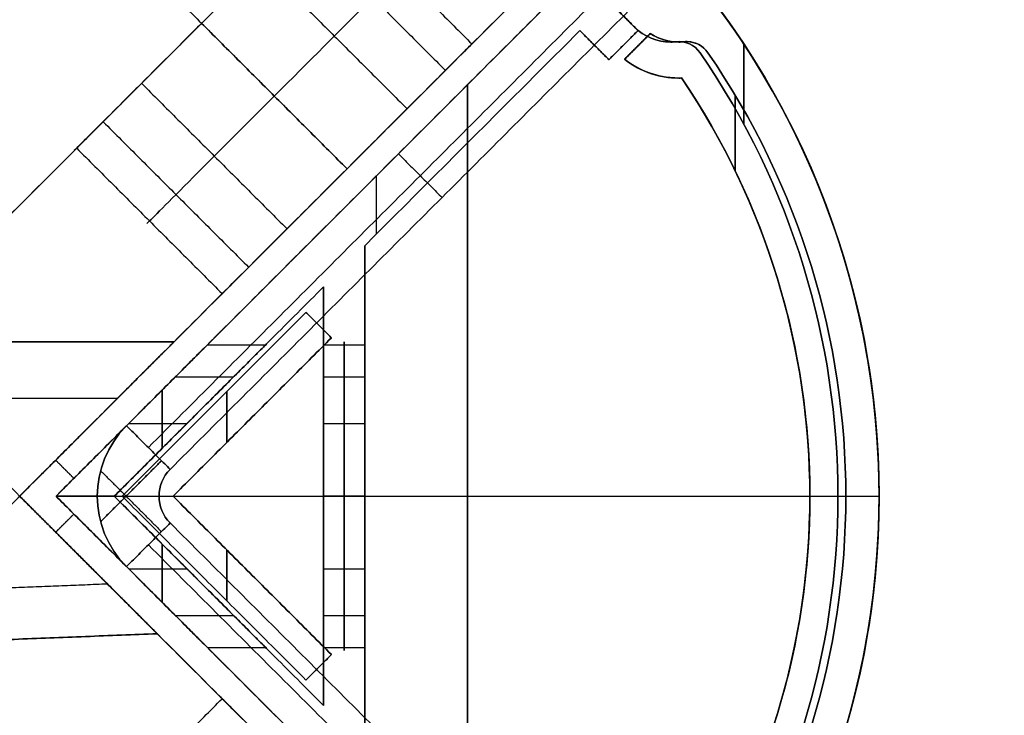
# Model space of a CAD drawing. Header units: millimetres. Extents: x -41 to 130, y -81 to 36.
# Tile 252 of 256: x -1 to 18, y -27 to -14. Entities that reach past the tile are written whole.
import ezdxf

# ---------------------------------------------------------------- set-up
doc = ezdxf.new("R2010")
doc.units = ezdxf.units.MM
doc.layers.add('MADERA', color=7, linetype='Continuous', true_color=0xb06a28)
doc.layers.add('METAL NEGRO', color=7, linetype='Continuous')
doc.layers.add('PANTALLA', color=7, linetype='Continuous')

msp = doc.modelspace()

# ---------------------------------------------------------------- linework, layer by layer
at = {"layer": 'MADERA', "color": 254, "true_color": 0xcbd2ef, "extrusion": (0.707107, -0.707107, 6.12323e-17)}
for centre, start, end in [((-7.971, -75, 11.373), 270, 90), ((-7.971, 75, 11.373), 270, 90), ((-7.971, 75, 11.373), 270, 90), ((-7.971, -75, 11.373), 270, 90), ((-7.971, -75, 11.373), 90, 270), ((-7.971, -75, 11.373), 90, 270), ((-7.971, 75, 11.373), 90, 270), ((-7.971, 75, 11.373), 90, 270)]:
    msp.add_arc(centre, 3.5, start, end, dxfattribs=at)
at = {"layer": 'MADERA', "color": 254, "true_color": 0xcbd2ef, "extrusion": (0.707107, -0.707107, 0)}
for centre, start, end in [((-7.971, 75, 13.373), 270, 90), ((-7.971, -75, 13.373), 270, 90), ((-7.971, -75, 13.373), 90, 270), ((-7.971, 75, 13.373), 90, 270)]:
    msp.add_arc(centre, 3.5, start, end, dxfattribs=at)
at = {"layer": 'MADERA', "color": 254, "true_color": 0xcbd2ef, "extrusion": (-0.707107, 0.707107, 6.12323e-17)}
for centre, start, end in [((7.971, -75, -15.373), 90, 270), ((7.971, 75, -15.373), 90, 270), ((7.971, 75, -15.373), 90, 270), ((7.971, -75, -15.373), 90, 270), ((7.971, -75, -15.373), 270, 90), ((7.971, 75, -15.373), 270, 90), ((7.971, -75, -15.373), 270, 90), ((7.971, 75, -15.373), 270, 90)]:
    msp.add_arc(centre, 3.5, start, end, dxfattribs=at)
at = {"layer": 'MADERA', "color": 254, "true_color": 0xcbd2ef, "extrusion": (0.707107, 0.707107, 6.12323e-17)}
for centre in [(-24.373, -75, -16.971), (-24.373, 75, -16.971)]:
    msp.add_arc(centre, 3.5, 270, 90, dxfattribs=at)
at = {"layer": 'MADERA', "color": 254, "true_color": 0xcbd2ef, "extrusion": (-0.707107, -0.707107, 6.12323e-17)}
for centre in [(24.373, 75, 16.971), (24.373, -75, 16.971)]:
    msp.add_arc(centre, 3.5, 90, 270, dxfattribs=at)
at = {"layer": 'MADERA', "color": 254, "true_color": 0xcbd2ef}
for points in [[(11.598, -35.598, 90), (-28, 4, 90)], [(-28, 4, 90), (11.598, -35.598, 90)], [(8.77, -38.426, 90), (-30.828, 1.172, 90)], [(5.941, -41.255, 90), (-33.657, -1.657, 90)], [(5.941, -41.255, 90), (-33.657, -1.657, 90)], [(-33.657, -44.083, -90), (5.941, -4.485, -90)], [(5.941, -4.485, -90), (-33.657, -44.083, -90)], [(5.941, -4.485, 90), (-6.787, -17.213, 90)], [(5.941, -4.485), (-6.787, -17.213)], [(-6.787, -17.213, 90), (5.941, -4.485, 90)], [(8.77, -7.314, -90), (-30.828, -46.912, -90)], [(-3.958, -20.042, 90), (8.77, -7.314, 90)], [(-28, -49.74, -90), (11.598, -10.142, -90)], [(-28, -49.74, -90), (11.598, -10.142, -90)], [(11.598, -10.142, 90), (-1.13, -22.87, 90)], [(11.598, -10.142), (-1.13, -22.87)], [(11.598, -10.142, 90), (-1.13, -22.87, 90)], [(-0.423, -10.849, 90), (5.234, -16.506, 90)], [(4.88, -11.203, -75), (-0.069, -16.153, -75)], [(4.88, -11.203, 75), (-0.069, -16.153, 75)], [(4.833, -11.25, 74.317), (7.661, -14.079, 74.317)], [(4.833, -11.25, -75.683), (7.661, -14.079, -75.683)], [(4.319, -11.765, 77.22), (7.147, -14.593, 77.22)], [(4.319, -11.765, -72.78), (7.147, -14.593, -72.78)], [(3.572, -12.511, 71.913), (6.401, -15.339, 71.913)], [(3.572, -12.511, -78.087), (6.401, -15.339, -78.087)], [(2.406, -13.678, -78.5), (2.406, -13.678, -71.5)], [(2.406, -13.678, -78.5), (5.234, -16.506, -78.5)], [(5.234, -16.506, -71.5), (2.406, -13.678, -71.5)], [(2.406, -13.678, 71.5), (2.406, -13.678, 78.5)], [(2.406, -13.678, 71.5), (5.234, -16.506, 71.5)], [(5.234, -16.506, 78.5), (2.406, -13.678, 78.5)], [(2.406, -13.678, 78.5), (5.234, -16.506, 78.5)], [(5.234, -16.506, 71.5), (2.406, -13.678, 71.5)], [(2.406, -13.678, -71.5), (5.234, -16.506, -71.5)], [(5.234, -16.506, -78.5), (2.406, -13.678, -78.5)], [(1.239, -14.844, -78.087), (4.067, -17.673, -78.087)], [(1.239, -14.844, 71.913), (4.067, -17.673, 71.913)], [(0.492, -15.591, -72.78), (3.321, -18.419, -72.78)], [(0.492, -15.591, 77.22), (3.321, -18.419, 77.22)], [(-0.022, -16.105, -75.683), (2.807, -18.933, -75.683)], [(-0.022, -16.105, 74.317), (2.807, -18.933, 74.317)], [(1.87, -19.87, -54), (-9.444, -19.87, -54)], [(-9.444, -19.87, -54), (1.87, -19.87, -54)], [(-10.54, -20.967, -51.681), (0.773, -20.967, -51.681)], [(-10.54, -20.967, -56.319), (0.773, -20.967, -56.319)], [(-1.13, -22.87, -90), (11.598, -35.598, -90)], [(-1.13, -22.87), (11.598, -35.598)], [(11.598, -35.598, -90), (-1.13, -22.87, -90)], [(0.579, -24.579, -56.237), (-2.98, -24.72, -56.237)], [(0.579, -24.579, -51.763), (-2.98, -24.72, -51.763)], [(1.543, -25.543, -54), (-4.023, -25.763, -54)], [(-4.023, -25.763, -54), (1.543, -25.543, -54)], [(-3.958, -25.698, -90), (8.77, -38.426, -90)], [(-0.022, -29.635, 74.317), (2.807, -26.807, 74.317)], [(-0.022, -29.635, -75.683), (2.807, -26.807, -75.683)]]:
    msp.add_open_spline(points, degree=1, dxfattribs=at)
for points, weights in [([(-4.13, -25.87, -54), (-4.13, -25.87, -48), (1.87, -19.87, -48), (1.87, -19.87, -54)], [1, 0.333333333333, 0.333333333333, 1]), ([(1.87, -19.87, -54), (1.87, -19.87, -60), (-4.13, -25.87, -60), (-4.13, -25.87, -54)], [1, 0.333333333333, 0.333333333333, 1]), ([(-4.13, -25.87, -54), (-4.13, -25.87, -48), (1.87, -19.87, -48), (1.87, -19.87, -54)], [1, 0.333333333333, 0.333333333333, 1]), ([(1.87, -19.87, -54), (1.87, -19.87, -60), (-4.13, -25.87, -60), (-4.13, -25.87, -54)], [1, 0.333333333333, 0.333333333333, 1]), ([(-1.13, -22.87, -56.992), (0.459, -24.459, -56.868), (1.543, -25.543, -55.655), (1.543, -25.543, -54)], [1, 0.821979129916, 0.821979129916, 1]), ([(-1.13, -22.87, -51.008), (0.459, -24.459, -51.132), (1.543, -25.543, -52.345), (1.543, -25.543, -54)], [1, 0.821979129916, 0.821979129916, 1]), ([(1.543, -25.543, -54), (1.543, -25.543, -55.655), (0.459, -24.459, -56.868), (-1.13, -22.87, -56.992)], [1, 0.821979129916, 0.821979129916, 1]), ([(1.543, -25.543, -54), (1.543, -25.543, -52.345), (0.459, -24.459, -51.132), (-1.13, -22.87, -51.008)], [1, 0.821979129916, 0.821979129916, 1])]:
    msp.add_rational_spline(points, weights, degree=3, dxfattribs=at)
at = {"layer": 'METAL NEGRO', "extrusion": (0, 0, -1)}
for centre, radius, start, end in [((0.423, -22.87, -65), 16, 135, 180), ((0.423, -22.87, -64.1), 16, 135, 180), ((0.423, -22.87, -63.2), 16, 135, 180), ((0.423, -22.87, 63.2), 16, 135, 225), ((0.423, -22.87, 65), 16, 135, 225), ((-11.681, -13.041, -63.2), 1, 263.989, 303.463), ((-11.681, -13.041, -61.7), 1, 263.989, 303.463), ((-11.681, -13.041, -63.2), 1, 263.989, 303.463), ((-11.681, -13.041, 60.2), 1, 270, 303.463), ((-11.681, -13.041, 60.2), 1, 270, 303.463), ((-11.681, -13.041, 60.2), 1, 263.989, 270), ((-11.681, -13.041, 60.2), 1, 263.989, 270), ((-11.838, -14.533, 60.2), 0.5, 83.989, 145.4486), ((-11.838, -14.533, 63.2), 0.5, 83.989, 145.4486), ((-11.838, -14.533, -63.2), 0.5, 83.989, 90), ((-11.838, -14.533, -61.7), 0.5, 83.989, 90), ((-11.838, -14.533, -60.2), 0.5, 83.989, 90), ((-11.838, -14.533, -60.2), 0.5, 90, 145.4486), ((-11.838, -14.533, -63.2), 0.5, 90, 145.4486), ((-11.838, -14.533, -61.7), 0.5, 90, 145.4486), ((0.269, -22.87, -60.2), 15.2, 145.4486, 214.5514), ((0.269, -22.87, -63.2), 15.2, 145.4486, 214.5514), ((0.269, -22.87, -61.7), 15.2, 145.4486, 214.5514), ((0.269, -22.87, 60.2), 15.2, 145.4486, 214.5514), ((0.269, -22.87, 63.2), 15.2, 145.4486, 214.5514), ((-11.681, -13.041, -63.2), 1.7, 268.0967, 308.2437), ((-11.681, -13.041, -61.7), 1.7, 268.0967, 308.2437), ((-11.681, -13.041, -60.2), 1.7, 268.0967, 308.2437), ((-11.681, -13.041, 60.2), 1.7, 270, 308.2437), ((-11.681, -13.041, 63.2), 1.7, 270, 308.2437), ((-11.681, -13.041, 60.2), 1.7, 268.0967, 270), ((-11.681, -13.041, 63.2), 1.7, 268.0967, 270), ((0.269, -22.87, -63.2), 14.5, 145.8978, 180), ((0.269, -22.87, -61.7), 14.5, 145.8978, 180), ((0.269, -22.87, -63.2), 14.5, 145.8978, 180), ((0.269, -22.87, 60.2), 14.5, 145.8978, 214.1022), ((0.269, -22.87, 60.2), 14.5, 145.8978, 214.1022), ((0.423, -22.87, -63.2), 16, 180, 225), ((0.423, -22.87, -65), 16, 180, 225), ((0.423, -22.87, -64.1), 16, 180, 225), ((0.269, -22.87, -63.2), 14.5, 180, 214.1022), ((0.269, -22.87, -61.7), 14.5, 180, 214.1022), ((0.269, -22.87, -63.2), 14.5, 180, 214.1022)]:
    msp.add_arc(centre, radius, start, end, dxfattribs=at)
at = {"layer": 'METAL NEGRO'}
for centre, radius, start, end in [((-0.423, -22.87, 63.2), 16, 0, 45), ((-0.423, -22.87, 65), 16, 0, 45), ((-0.423, -22.87, -63.2), 16, 315, 45), ((-0.423, -22.87, -65), 16, 315, 45), ((-0.423, -22.87, -64.1), 16, 315, 45), ((11.681, -13.041, 60.2), 1, 236.537, 276.011), ((11.681, -13.041, 60.2), 1, 236.537, 276.011), ((11.681, -13.041, -63.2), 1, 236.537, 270), ((11.681, -13.041, -61.7), 1, 236.537, 270), ((11.681, -13.041, -63.2), 1, 236.537, 270), ((11.681, -13.041, -63.2), 1, 270, 276.011), ((11.681, -13.041, -61.7), 1, 270, 276.011), ((11.681, -13.041, -63.2), 1, 270, 276.011), ((11.838, -14.533, 60.2), 0.5, 90, 96.011), ((11.838, -14.533, 63.2), 0.5, 90, 96.011), ((11.838, -14.533, -63.2), 0.5, 34.5514, 96.011), ((11.838, -14.533, -61.7), 0.5, 34.5514, 96.011), ((11.838, -14.533, -60.2), 0.5, 34.5514, 96.011), ((11.838, -14.533, 60.2), 0.5, 34.5514, 90), ((11.838, -14.533, 63.2), 0.5, 34.5514, 90), ((-0.269, -22.87, 60.2), 15.2, 325.4486, 34.5514), ((-0.269, -22.87, 63.2), 15.2, 325.4486, 34.5514), ((-0.269, -22.87, -60.2), 15.2, 325.4486, 34.5514), ((-0.269, -22.87, -63.2), 15.2, 325.4486, 34.5514), ((-0.269, -22.87, -61.7), 15.2, 325.4486, 34.5514), ((11.681, -13.041, 60.2), 1.7, 231.7563, 271.9033), ((11.681, -13.041, 63.2), 1.7, 231.7563, 271.9033), ((11.681, -13.041, -63.2), 1.7, 231.7563, 270), ((11.681, -13.041, -61.7), 1.7, 231.7563, 270), ((11.681, -13.041, -60.2), 1.7, 231.7563, 270), ((11.681, -13.041, -60.2), 1.7, 270, 271.9033), ((11.681, -13.041, -63.2), 1.7, 270, 271.9033), ((11.681, -13.041, -61.7), 1.7, 270, 271.9033), ((-0.269, -22.87, 60.2), 14.5, 0, 34.1022), ((-0.269, -22.87, 60.2), 14.5, 0, 34.1022), ((-0.269, -22.87, -63.2), 14.5, 325.8978, 34.1022), ((-0.269, -22.87, -61.7), 14.5, 325.8978, 34.1022), ((-0.269, -22.87, -63.2), 14.5, 325.8978, 34.1022), ((-0.423, -22.87, 63.2), 16, 315, 0), ((-0.423, -22.87, 65), 16, 315, 0), ((-0.269, -22.87, 60.2), 14.5, 325.8978, 0), ((-0.269, -22.87, 60.2), 14.5, 325.8978, 0)]:
    msp.add_arc(centre, radius, start, end, dxfattribs=at)
at = {"layer": 'METAL NEGRO', "color": 254, "true_color": 0xcbd2ef, "extrusion": (0, 0, -1)}
for centre, radius, start, end in [((0.423, -22.87, 63.2), 16, 143.5335, 216.4665), ((0.423, -22.87, -63.2), 16, 143.5335, 216.4665), ((-11.527, -13.041, -63.2), 1, 270, 315), ((-11.527, -13.041, 63.2), 1, 270, 315), ((-11.527, -13.041, -63.2), 1, 263.989, 270), ((-11.527, -13.041, 63.2), 1, 263.989, 270), ((-11.684, -14.533, -63.2), 0.5, 83.989, 145.4486), ((-11.684, -14.533, -63.2), 0.5, 83.989, 145.4486), ((0.423, -22.87, -63.2), 15.2, 145.4486, 214.5514), ((0.423, -22.87, -63.2), 15.2, 145.4486, 214.5514)]:
    msp.add_arc(centre, radius, start, end, dxfattribs=at)
at = {"layer": 'METAL NEGRO', "color": 254, "true_color": 0xcbd2ef}
for centre, radius, start, end in [((-0.423, -22.87, -63.2), 16, 323.5335, 36.4665), ((-0.423, -22.87), 16, 323.5335, 36.4665), ((-0.423, -22.87, 63.2), 16, 323.5335, 36.4665), ((11.527, -13.041, -63.2), 1, 225, 270), ((11.527, -13.041), 1, 225, 270), ((11.527, -13.041, 63.2), 1, 225, 270), ((11.527, -13.041, -63.2), 1, 270, 276.011), ((11.527, -13.041), 1, 270, 276.011), ((11.527, -13.041, 63.2), 1, 270, 276.011), ((11.684, -14.533, -63.2), 0.5, 34.5514, 96.011), ((11.684, -14.533), 0.5, 34.5514, 96.011), ((11.684, -14.533, -63.2), 0.5, 34.5514, 96.011), ((-0.423, -22.87, -63.2), 15.2, 325.4486, 34.5514), ((-0.423, -22.87), 15.2, 325.4486, 34.5514), ((-0.423, -22.87, -63.2), 15.2, 325.4486, 34.5514)]:
    msp.add_arc(centre, radius, start, end, dxfattribs=at)
at = {"layer": 'METAL NEGRO', "color": 254, "true_color": 0xcbd2ef, "extrusion": (1, 0, 0)}
for centre, start, end in [((-22.87, -54, 4.777), 270, 90), ((-22.87, -54, 4.777), 270, 90), ((-22.87, -54, 5.177), 270, 90), ((-22.87, -54, 1.643), 288.1471, 313.5165), ((-22.87, -54, 1.643), 46.4835, 71.8529), ((-22.87, -54, 4.777), 90, 270), ((-22.87, -54, 4.777), 90, 270), ((-22.87, -54, 5.177), 90, 270), ((-22.87, -54, 1.643), 108.1471, 133.5165), ((-22.87, -54, 1.643), 226.4835, 251.8529)]:
    msp.add_arc(centre, 3, start, end, dxfattribs=at)
at = {"layer": 'METAL NEGRO', "color": 254, "true_color": 0xcbd2ef, "extrusion": (-1, 0, 0)}
for start, end in [(90, 270), (90, 270), (270, 90), (270, 90)]:
    msp.add_arc((22.87, -54, -5.577), 3, start, end, dxfattribs=at)
at = {"layer": 'METAL NEGRO', "color": 7, "true_color": 0xffffff, "extrusion": (0, 0, -1)}
for centre, radius in [((-2.316, -22.87, 89), 1.937), ((-2.316, -22.87, 66), 1.937), ((-2.316, -22.87, -66), 1.937), ((-2.316, -22.87, -89), 1.937), ((-2.316, -22.87, 66), 0.737), ((-2.316, -22.87, 66), 0.737), ((-2.316, -22.87, -89), 0.737), ((-2.316, -22.87, -89), 0.737)]:
    msp.add_arc(centre, radius, 315, 45, dxfattribs=at)
at = {"layer": 'METAL NEGRO', "color": 7, "true_color": 0xffffff}
for centre, radius in [((2.316, -22.87, -66), 1.937), ((2.316, -22.87, -89), 1.937), ((2.316, -22.87, -77.5), 1.937), ((2.316, -22.87, 89), 1.937), ((2.316, -22.87, 66), 1.937), ((2.316, -22.87, 77.5), 1.937), ((2.316, -22.87, -89), 0.737), ((2.316, -22.87, -89), 0.737), ((2.316, -22.87, -77.5), 0.737), ((2.316, -22.87, 66), 0.737), ((2.316, -22.87, 66), 0.737), ((2.316, -22.87, 77.5), 0.737)]:
    msp.add_arc(centre, radius, 135, 225, dxfattribs=at)
for points in [[(11.518, -10.929, -66), (0.947, -21.501, -66)], [(0.947, -21.501, -89), (11.518, -10.929, -89)], [(11.518, -10.929, -77.5), (0.947, -21.501, -77.5)], [(11.518, -10.929, -66), (0.947, -21.501, -66)], [(0.947, -21.501, -89), (11.518, -10.929, -89)], [(11.518, -10.929, 89), (0.947, -21.501, 89)], [(0.947, -21.501, 66), (11.518, -10.929, 66)], [(11.518, -10.929, 77.5), (0.947, -21.501, 77.5)], [(11.518, -10.929, 89), (0.947, -21.501, 89)], [(0.947, -21.501, 66), (11.518, -10.929, 66)], [(11.942, -11.354, -66), (1.371, -21.925, -66)], [(1.371, -21.925, -89), (11.942, -11.354, -89)], [(11.942, -11.354, 89), (1.371, -21.925, 89)], [(1.371, -21.925, 66), (11.942, -11.354, 66)], [(1.795, -22.349, -66), (12.366, -11.778, -66)], [(12.366, -11.778, -66), (1.795, -22.349, -66)], [(1.795, -22.349, -89), (12.366, -11.778, -89)], [(12.366, -11.778, -77.5), (1.795, -22.349, -77.5)], [(12.366, -11.778, -89), (1.795, -22.349, -89)], [(1.795, -22.349, 89), (12.366, -11.778, 89)], [(12.366, -11.778, 89), (1.795, -22.349, 89)], [(1.795, -22.349, 66), (12.366, -11.778, 66)], [(12.366, -11.778, 77.5), (1.795, -22.349, 77.5)], [(12.366, -11.778, 66), (1.795, -22.349, 66)], [(6.232, -16.215, -89), (6.232, -16.215, -66)], [(6.232, -16.215, -66), (7.081, -17.063, -66)], [(6.232, -16.215, -89), (7.081, -17.063, -89)], [(6.232, -16.215, 66), (6.232, -16.215, 89)], [(6.232, -16.215, 89), (7.081, -17.063, 89)], [(6.232, -16.215, 66), (7.081, -17.063, 66)], [(7.081, -17.063, -89), (7.081, -17.063, -66)], [(7.081, -17.063, 66), (7.081, -17.063, 89)], [(0.947, -21.501, -66), (0.947, -21.501, -89)], [(0.947, -21.501, -66), (1.795, -22.349, -66)], [(1.795, -22.349, -89), (0.947, -21.501, -89)], [(1.795, -22.349, -66), (0.947, -21.501, -66)], [(0.947, -21.501, -89), (1.795, -22.349, -89)], [(0.947, -21.501, -66), (0.947, -21.501, -89)], [(0.947, -21.501, 89), (0.947, -21.501, 66)], [(0.947, -21.501, 89), (1.795, -22.349, 89)], [(1.795, -22.349, 66), (0.947, -21.501, 66)], [(1.795, -22.349, 89), (0.947, -21.501, 89)], [(0.947, -21.501, 66), (1.795, -22.349, 66)], [(0.947, -21.501, 89), (0.947, -21.501, 66)], [(1.627, -22.181, -66), (0.444, -23.365, -66)], [(0.444, -23.365, -89), (1.627, -22.181, -89)], [(1.627, -22.181, 89), (0.444, -23.365, 89)], [(0.444, -23.365, 66), (1.627, -22.181, 66)], [(0.444, -22.375, -66), (1.627, -23.559, -66)], [(0.444, -22.375, -89), (1.627, -23.559, -89)], [(0.444, -22.375, 89), (1.627, -23.559, 89)], [(0.444, -22.375, 66), (1.627, -23.559, 66)], [(1.795, -22.349, -66), (1.795, -22.349, -89)], [(1.795, -22.349, -66), (1.795, -22.349, -89)], [(1.795, -22.349, 89), (1.795, -22.349, 66)], [(1.795, -22.349, 89), (1.795, -22.349, 66)], [(0.389, -22.68, -89), (0.389, -22.68, -66)], [(0.389, -22.68, 66), (0.389, -22.68, 89)], [(1.583, -22.798, -89), (1.583, -22.798, -66)], [(1.583, -22.798, 66), (1.583, -22.798, 89)], [(0.947, -24.239, -89), (1.795, -23.391, -89)], [(1.795, -23.391, -66), (0.947, -24.239, -66)], [(0.947, -24.239, -66), (1.795, -23.391, -66)], [(1.795, -23.391, -89), (0.947, -24.239, -89)], [(0.947, -24.239, 66), (1.795, -23.391, 66)], [(1.795, -23.391, 89), (0.947, -24.239, 89)], [(0.947, -24.239, 89), (1.795, -23.391, 89)], [(1.795, -23.391, 66), (0.947, -24.239, 66)], [(1.795, -23.391, -89), (12.366, -33.962, -89)], [(12.366, -33.962, -66), (1.795, -23.391, -66)], [(1.795, -23.391, -89), (1.795, -23.391, -66)], [(1.795, -23.391, -66), (12.366, -33.962, -66)], [(12.366, -33.962, -89), (1.795, -23.391, -89)], [(1.795, -23.391, -77.5), (12.366, -33.962, -77.5)], [(1.795, -23.391, -89), (1.795, -23.391, -66)], [(1.795, -23.391, 66), (12.366, -33.962, 66)], [(12.366, -33.962, 89), (1.795, -23.391, 89)], [(1.795, -23.391, 66), (1.795, -23.391, 89)], [(1.795, -23.391, 89), (12.366, -33.962, 89)], [(12.366, -33.962, 66), (1.795, -23.391, 66)], [(1.795, -23.391, 77.5), (12.366, -33.962, 77.5)], [(1.795, -23.391, 66), (1.795, -23.391, 89)], [(11.942, -34.387, -89), (1.371, -23.815, -89)], [(1.371, -23.815, -66), (11.942, -34.387, -66)], [(11.942, -34.387, 66), (1.371, -23.815, 66)], [(1.371, -23.815, 89), (11.942, -34.387, 89)], [(0.947, -24.239, -89), (0.947, -24.239, -66)], [(0.947, -24.239, -66), (11.518, -34.811, -66)], [(11.518, -34.811, -89), (0.947, -24.239, -89)], [(0.947, -24.239, -77.5), (11.518, -34.811, -77.5)], [(11.518, -34.811, -89), (0.947, -24.239, -89)], [(0.947, -24.239, -66), (11.518, -34.811, -66)], [(0.947, -24.239, -89), (0.947, -24.239, -66)], [(0.947, -24.239, 66), (0.947, -24.239, 89)], [(0.947, -24.239, 89), (11.518, -34.811, 89)], [(11.518, -34.811, 66), (0.947, -24.239, 66)], [(0.947, -24.239, 77.5), (11.518, -34.811, 77.5)], [(11.518, -34.811, 66), (0.947, -24.239, 66)], [(0.947, -24.239, 89), (11.518, -34.811, 89)], [(0.947, -24.239, 66), (0.947, -24.239, 89)]]:
    msp.add_open_spline(points, degree=1, dxfattribs=at)
at = {"layer": 'METAL NEGRO', "color": 254, "true_color": 0xcbd2ef}
for points in [[(10.891, -11.556, -63.2), (-0.423, -22.87, -63.2)], [(-0.423, -22.87, 63.2), (10.891, -11.556, 63.2)], [(10.891, -11.556), (-0.423, -22.87)], [(10.891, -11.556, 63.2), (-0.423, -22.87, 63.2)], [(-0.423, -22.87, -63.2), (10.891, -11.556, -63.2)], [(10.891, -13.819, -63.2), (10.325, -13.253, -63.2)], [(10.325, -13.253, 63.2), (10.891, -13.819, 63.2)], [(10.891, -13.819), (10.325, -13.253)], [(10.891, -13.819, 63.2), (10.325, -13.253, 63.2)], [(10.325, -13.253, -63.2), (10.891, -13.819, -63.2)], [(10.325, -13.253, -63.2), (10.82, -13.748, -63.2)], [(10.82, -13.748, 63.2), (10.325, -13.253, 63.2)], [(10.325, -13.253), (10.82, -13.748)], [(10.82, -13.748, -63.2), (10.325, -13.253, -63.2)], [(10.325, -13.253, 63.2), (10.82, -13.748, 63.2)], [(10.82, -13.748, 63.2), (10.82, -13.748, -63.2)], [(10.82, -13.748, -63.2), (10.82, -13.748, 63.2)], [(5.577, -18.001, -63.2), (9.76, -13.819, -63.2)], [(9.76, -13.819, 63.2), (5.577, -18.001, 63.2)], [(5.577, -18.001), (9.76, -13.819)], [(5.577, -18.001, 63.2), (9.76, -13.819, 63.2)], [(9.76, -13.819, -63.2), (5.577, -18.001, -63.2)], [(9.76, -13.819, -63.2), (10.325, -14.385, -63.2)], [(10.325, -14.385, 63.2), (9.76, -13.819, 63.2)], [(9.76, -13.819, 63.2), (9.76, -13.819, -63.2)], [(9.76, -13.819), (10.325, -14.385)], [(9.76, -13.819, -63.2), (9.76, -13.819, 63.2)], [(9.76, -13.819, 63.2), (10.325, -14.385, 63.2)], [(10.325, -14.385, -63.2), (9.76, -13.819, -63.2)], [(10.325, -14.385, -63.2), (10.891, -13.819, -63.2)], [(10.891, -13.819, 63.2), (10.325, -14.385, 63.2)], [(10.325, -14.385), (10.891, -13.819)], [(10.325, -14.385, 63.2), (10.891, -13.819, 63.2)], [(10.891, -13.819, -63.2), (10.325, -14.385, -63.2)], [(10.891, -13.819, 63.2), (10.891, -13.819, -63.2)], [(10.891, -13.819, -63.2), (10.891, -13.819, 63.2)], [(11.1, -13.945, -63.2), (11.1, -13.945, 63.2)], [(10.042, -14.102, -63.2), (10.042, -14.102, 63.2)], [(10.608, -14.102, -63.2), (10.608, -14.102, 63.2)], [(11.527, -14.041, -63.2), (11.527, -14.041, 63.2)], [(11.527, -14.041, 63.2), (11.527, -14.041, -63.2)], [(11.586, -14.04, -63.2), (11.586, -14.04, 63.2)], [(11.632, -14.036, -63.2), (11.632, -14.036, 63.2)], [(11.632, -14.036, -63.2), (11.632, -14.036, 63.2)], [(11.893, -14.079, -63.2), (11.893, -14.079, 63.2)], [(12.951, -15.647, -63.2), (12.951, -14.087, -63.2)], [(12.951, -14.087, 63.2), (12.951, -15.647, 63.2)], [(12.096, -14.249, 63.2), (12.096, -14.249, -63.2)], [(12.096, -14.249, -63.2), (12.096, -14.249, 63.2)], [(10.325, -14.385, 63.2), (10.325, -14.385, -63.2)], [(10.325, -14.385, -63.2), (10.325, -14.385, 63.2)], [(7.668, -15.91, -63.2), (7.668, -15.91, 63.2)], [(5.8, -16.648, 63.2), (5.8, -17.779, 63.2)], [(5.8, -16.648, -63.2), (5.8, -17.779, -63.2)], [(5.234, -17.213, -63.2), (5.234, -17.213, 63.2)], [(5.577, -18.001, -63.2), (5.577, -18.001, 63.2)], [(5.577, -18.001, 63.2), (5.577, -27.739, 63.2)], [(5.577, -27.739, -63.2), (5.577, -18.001, -63.2)], [(5.577, -18.001), (5.577, -27.739)], [(5.577, -18.001, 63.2), (5.577, -18.001, -63.2)], [(5.577, -27.739, 63.2), (5.577, -18.001, 63.2)], [(5.577, -18.001, -63.2), (5.577, -27.739, -63.2)], [(4.777, -18.801, 63.2), (0.709, -22.87, 63.2)], [(0.709, -22.87, -63.2), (4.777, -18.801, -63.2)], [(0.709, -22.87), (4.777, -18.801)], [(0.709, -22.87, 63.2), (4.777, -18.801, 63.2)], [(4.777, -18.801, -63.2), (0.709, -22.87, -63.2)], [(4.777, -18.801, 63.2), (4.777, -18.801, -63.2)], [(4.777, -18.801, -63.2), (4.777, -26.939, -63.2)], [(4.777, -26.939, 63.2), (4.777, -18.801, 63.2)], [(4.777, -18.801), (4.777, -26.939)], [(4.777, -18.801, -63.2), (4.777, -18.801, 63.2)], [(4.777, -18.801, 63.2), (4.777, -26.939, 63.2)], [(4.777, -26.939, -63.2), (4.777, -18.801, -63.2)], [(2.52, -19.928, -54.585), (3.651, -19.928, -54.585)], [(4.777, -19.928, -54.585), (5.577, -19.928, -54.585)], [(1.896, -20.551, -52.097), (3.028, -20.551, -52.097)], [(4.777, -20.551, -52.097), (5.577, -20.551, -52.097)], [(2.743, -20.836, -63.2), (2.743, -20.836, -56.205)], [(2.743, -20.836, -51.795), (2.743, -20.836, 63.2)], [(0.991, -21.456, -56.646), (2.123, -21.456, -56.646)], [(4.777, -21.456, -56.646), (5.577, -21.456, -56.646)], [(-0.423, -22.87, -51), (0.709, -22.87, -51)], [(0.709, -22.87, -57), (-0.423, -22.87, -57)], [(-0.423, -22.87, -63.2), (-0.423, -22.87, -57)], [(-0.423, -22.87, -51), (-0.423, -22.87, 63.2)], [(-0.423, -22.87, 63.2), (-0.423, -22.87, -51)], [(10.891, -34.184, 63.2), (-0.423, -22.87, 63.2)], [(-0.423, -22.87, -63.2), (10.891, -34.184, -63.2)], [(-0.423, -22.87, -57), (-0.423, -22.87, -63.2)], [(-0.423, -22.87), (10.891, -34.184)], [(-0.423, -22.87, 63.2), (10.891, -34.184, 63.2)], [(-0.423, -22.87, 63.2), (0.709, -22.87, 63.2)], [(10.891, -34.184, -63.2), (-0.423, -22.87, -63.2)], [(0.709, -22.87, -63.2), (-0.423, -22.87, -63.2)], [(-0.423, -22.87, -57), (0.709, -22.87, -57)], [(0.709, -22.87, -51), (-0.423, -22.87, -51)], [(0.709, -22.87, 63.2), (0.709, -22.87, -51)], [(0.709, -22.87, -57), (0.709, -22.87, -63.2)], [(0.709, -22.87, -63.2), (0.709, -22.87, -57)], [(4.777, -26.939, -63.2), (0.709, -22.87, -63.2)], [(0.709, -22.87, 63.2), (4.777, -26.939, 63.2)], [(0.709, -22.87, -51), (0.709, -22.87, 63.2)], [(4.777, -26.939), (0.709, -22.87)], [(4.777, -26.939, 63.2), (0.709, -22.87, 63.2)], [(0.709, -22.87, -63.2), (4.777, -26.939, -63.2)], [(4.777, -22.87, -51), (5.577, -22.87, -51)], [(5.577, -22.87, -57), (4.777, -22.87, -57)], [(4.777, -22.87, 63.2), (4.777, -22.87, -51)], [(4.777, -22.87, -57), (4.777, -22.87, -63.2)], [(4.777, -22.87, 63.2), (5.577, -22.87, 63.2)], [(5.577, -22.87, -63.2), (4.777, -22.87, -63.2)], [(4.777, -22.87, -57), (5.577, -22.87, -57)], [(5.577, -22.87, -51), (4.777, -22.87, -51)], [(5.577, -22.87, -63.2), (5.577, -22.87, -57)], [(5.577, -22.87, -51), (5.577, -22.87, 63.2)], [(14.777, -22.87, -63.2), (14.777, -22.87, 63.2)], [(14.777, -22.87, -63.2), (15.577, -22.87, -63.2)], [(14.777, -22.87, 63.2), (15.577, -22.87, 63.2)], [(15.577, -22.87, -63.2), (15.577, -22.87, 63.2)], [(0.991, -24.284, -56.646), (2.123, -24.284, -56.646)], [(4.777, -24.284, -56.646), (5.577, -24.284, -56.646)], [(2.743, -24.904, -63.2), (2.743, -24.904, -56.205)], [(2.743, -24.904, -51.795), (2.743, -24.904, 63.2)], [(1.896, -25.189, -52.097), (3.028, -25.189, -52.097)], [(4.777, -25.189, -52.097), (5.577, -25.189, -52.097)], [(2.52, -25.812, -54.585), (3.651, -25.812, -54.585)], [(4.777, -25.812, -54.585), (5.577, -25.812, -54.585)], [(4.777, -26.939, -63.2), (4.777, -26.939, 63.2)], [(4.777, -26.939, 63.2), (4.777, -26.939, -63.2)]]:
    msp.add_open_spline(points, degree=1, dxfattribs=at)
at = {"layer": 'METAL NEGRO'}
for points in [[(-0.423, -22.87, 63.2), (10.891, -11.556, 63.2)], [(10.891, -11.556, 63.2), (-0.423, -22.87, 63.2)], [(-0.423, -22.87, 65), (10.891, -11.556, 65)], [(10.891, -11.556, 64.1), (-0.423, -22.87, 64.1)], [(10.891, -11.556, 65), (-0.423, -22.87, 65)], [(10.891, -11.556, -63.2), (-0.423, -22.87, -63.2)], [(10.891, -11.556, -65), (-0.423, -22.87, -65)], [(-0.423, -22.87, -63.2), (10.891, -11.556, -63.2)], [(10.891, -11.556, -64.1), (-0.423, -22.87, -64.1)], [(-0.423, -22.87, -65), (10.891, -11.556, -65)], [(11.129, -13.876, 60.2), (10.629, -14.376, 60.2)], [(10.629, -14.376, 63.2), (11.129, -13.876, 63.2)], [(11.129, -13.876, 61.7), (10.629, -14.376, 61.7)], [(10.629, -14.376, 60.2), (11.129, -13.876, 60.2)], [(11.129, -13.876, 63.2), (10.629, -14.376, 63.2)], [(11.129, -13.876, -63.2), (10.629, -14.376, -63.2)], [(10.629, -14.376, -60.2), (11.129, -13.876, -60.2)], [(11.129, -13.876, -61.7), (10.629, -14.376, -61.7)], [(11.129, -13.876, -60.2), (10.629, -14.376, -60.2)], [(10.629, -14.376, -63.2), (11.129, -13.876, -63.2)], [(11.129, -13.876, 63.2), (11.129, -13.876, 60.2)], [(11.129, -13.876, 63.2), (11.129, -13.876, 60.2)], [(11.129, -13.876, -60.2), (11.129, -13.876, -63.2)], [(11.129, -13.876, -60.2), (11.129, -13.876, -63.2)], [(10.879, -14.126, 63.2), (10.879, -14.126, 60.2)], [(10.879, -14.126, -63.2), (10.879, -14.126, -60.2)], [(11.358, -13.988, -63.2), (11.358, -13.988, -60.2)], [(11.444, -14.013, 63.2), (11.444, -14.013, 60.2)], [(11.681, -14.041, -60.2), (11.681, -14.041, -63.2)], [(11.681, -14.041, -63.2), (11.681, -14.041, -60.2)], [(11.74, -14.04, -63.2), (11.74, -14.04, -60.2)], [(11.786, -14.036, 60.2), (11.786, -14.036, 63.2)], [(11.786, -14.036, 60.2), (11.786, -14.036, 63.2)], [(11.786, -14.036, -63.2), (11.786, -14.036, -60.2)], [(11.786, -14.036, -63.2), (11.786, -14.036, -60.2)], [(11.808, -14.034, 63.2), (11.808, -14.034, 60.2)], [(11.838, -14.033, 63.2), (11.838, -14.033, 60.2)], [(11.838, -14.033, 60.2), (11.838, -14.033, 63.2)], [(12.047, -14.079, -63.2), (12.047, -14.079, -60.2)], [(12.097, -14.105, 63.2), (12.097, -14.105, 60.2)], [(12.25, -14.249, 63.2), (12.25, -14.249, 60.2)], [(12.25, -14.249, 60.2), (12.25, -14.249, 63.2)], [(12.25, -14.249, -60.2), (12.25, -14.249, -63.2)], [(12.25, -14.249, -63.2), (12.25, -14.249, -60.2)], [(10.629, -14.376, 60.2), (10.629, -14.376, 63.2)], [(10.629, -14.376, 63.2), (10.629, -14.376, 60.2)], [(10.629, -14.376, -60.2), (10.629, -14.376, -63.2)], [(10.629, -14.376, -63.2), (10.629, -14.376, -60.2)], [(11.057, -14.623, -63.2), (11.057, -14.623, -60.2)], [(11.151, -14.657, 63.2), (11.151, -14.657, 60.2)], [(7.577, -30.87, 63.2), (7.577, -14.87, 63.2)], [(7.577, -14.87, 65), (7.577, -30.87, 65)], [(7.577, -14.87, -63.2), (7.577, -30.87, -63.2)], [(7.577, -30.87, -65), (7.577, -14.87, -65)], [(11.681, -14.741, -63.2), (11.681, -14.741, -60.2)], [(11.681, -14.741, -60.2), (11.681, -14.741, -63.2)], [(11.713, -14.741, -63.2), (11.713, -14.741, -60.2)], [(11.737, -14.74, 60.2), (11.737, -14.74, 63.2)], [(11.737, -14.74, 60.2), (11.737, -14.74, 63.2)], [(11.737, -14.74, -63.2), (11.737, -14.74, -60.2)], [(11.737, -14.74, -63.2), (11.737, -14.74, -60.2)], [(12.78, -16.547, 60.2), (12.78, -15.075, 60.2)], [(12.78, -15.075, -60.2), (12.78, -16.547, -60.2)], [(14.041, -16.029, 65), (14.041, -16.029, 63.2)], [(5.234, -17.213, 65), (5.234, -17.213, 63.2)], [(5.234, -17.213, -65), (5.234, -17.213, -63.2)], [(13.426, -18.106, 63.2), (13.426, -18.106, 60.2)], [(0.862, -22.87, 58.2), (4.436, -19.296, 58.2)], [(4.436, -19.296, 58.2), (0.862, -22.87, 58.2)], [(0.862, -22.87, 63.2), (4.436, -19.296, 63.2)], [(4.436, -19.296, 60.7), (0.862, -22.87, 60.7)], [(4.436, -19.296, 63.2), (0.862, -22.87, 63.2)], [(4.436, -19.296, -58.2), (0.862, -22.87, -58.2)], [(4.436, -19.296, -63.2), (0.862, -22.87, -63.2)], [(0.862, -22.87, -58.2), (4.436, -19.296, -58.2)], [(4.436, -19.296, -60.7), (0.862, -22.87, -60.7)], [(0.862, -22.87, -63.2), (4.436, -19.296, -63.2)], [(4.931, -19.791, 58.2), (4.436, -19.296, 58.2)], [(4.436, -19.296, 58.2), (4.436, -19.296, 63.2)], [(4.436, -19.296, 63.2), (4.931, -19.791, 63.2)], [(4.931, -19.791, 60.7), (4.436, -19.296, 60.7)], [(4.436, -19.296, 58.2), (4.931, -19.791, 58.2)], [(4.436, -19.296, 63.2), (4.436, -19.296, 58.2)], [(4.931, -19.791, 63.2), (4.436, -19.296, 63.2)], [(4.931, -19.791, -63.2), (4.436, -19.296, -63.2)], [(4.436, -19.296, -63.2), (4.436, -19.296, -58.2)], [(4.436, -19.296, -58.2), (4.931, -19.791, -58.2)], [(4.931, -19.791, -60.7), (4.436, -19.296, -60.7)], [(4.931, -19.791, -58.2), (4.436, -19.296, -58.2)], [(4.436, -19.296, -58.2), (4.436, -19.296, -63.2)], [(4.436, -19.296, -63.2), (4.931, -19.791, -63.2)], [(4.683, -19.544, 58.2), (4.683, -19.544, 63.2)], [(4.683, -19.544, -63.2), (4.683, -19.544, -58.2)], [(4.931, -19.791, 58.2), (1.852, -22.87, 58.2)], [(1.852, -22.87, 58.2), (4.931, -19.791, 58.2)], [(4.931, -19.791, 63.2), (1.852, -22.87, 63.2)], [(1.852, -22.87, 60.7), (4.931, -19.791, 60.7)], [(1.852, -22.87, 63.2), (4.931, -19.791, 63.2)], [(1.852, -22.87, -58.2), (4.931, -19.791, -58.2)], [(1.852, -22.87, -63.2), (4.931, -19.791, -63.2)], [(4.931, -19.791, -58.2), (1.852, -22.87, -58.2)], [(1.852, -22.87, -60.7), (4.931, -19.791, -60.7)], [(4.931, -19.791, -63.2), (1.852, -22.87, -63.2)], [(4.931, -19.791, 63.2), (4.931, -19.791, 58.2)], [(4.931, -19.791, 58.2), (4.931, -19.791, 63.2)], [(4.931, -19.791, -58.2), (4.931, -19.791, -63.2)], [(4.931, -19.791, -63.2), (4.931, -19.791, -58.2)], [(2.896, -21.826, 58.2), (2.896, -20.836, 58.2)], [(2.896, -20.836, -58.2), (2.896, -21.826, -58.2)], [(2.649, -21.083, 58.2), (2.649, -21.083, 63.2)], [(2.649, -21.083, -63.2), (2.649, -21.083, -58.2)], [(3.391, -21.331, 58.2), (3.391, -21.331, 63.2)], [(3.391, -21.331, -63.2), (3.391, -21.331, -58.2)], [(10.891, -34.184, 63.2), (-0.423, -22.87, 63.2)], [(-0.423, -22.87, 63.2), (0.862, -22.87, 63.2)], [(-0.423, -22.87, 63.2), (-0.423, -22.87, 65)], [(-0.423, -22.87, 65), (-0.423, -22.87, 63.2)], [(-0.423, -22.87, 63.2), (10.891, -34.184, 63.2)], [(10.891, -34.184, 65), (-0.423, -22.87, 65)], [(-0.423, -22.87, 64.1), (10.891, -34.184, 64.1)], [(-0.423, -22.87, 65), (10.891, -34.184, 65)], [(-0.423, -22.87, 65), (15.577, -22.87, 65)], [(-0.423, -22.87, -63.2), (10.891, -34.184, -63.2)], [(-0.423, -22.87, -63.2), (0.862, -22.87, -63.2)], [(-0.423, -22.87, -65), (10.891, -34.184, -65)], [(10.891, -34.184, -63.2), (-0.423, -22.87, -63.2)], [(-0.423, -22.87, -63.2), (-0.423, -22.87, -65)], [(-0.423, -22.87, -64.1), (10.891, -34.184, -64.1)], [(-0.423, -22.87, -65), (-0.423, -22.87, -63.2)], [(10.891, -34.184, -65), (-0.423, -22.87, -65)], [(-0.423, -22.87, -65), (15.577, -22.87, -65)], [(4.436, -26.444, 58.2), (0.862, -22.87, 58.2)], [(0.862, -22.87, 58.2), (1.852, -22.87, 58.2)], [(0.862, -22.87, 58.2), (0.862, -22.87, 63.2)], [(0.862, -22.87, 58.2), (4.436, -26.444, 58.2)], [(4.436, -26.444, 63.2), (0.862, -22.87, 63.2)], [(0.862, -22.87, 63.2), (0.862, -22.87, 58.2)], [(0.862, -22.87, 60.7), (4.436, -26.444, 60.7)], [(0.862, -22.87, 63.2), (4.436, -26.444, 63.2)], [(0.862, -22.87, -58.2), (4.436, -26.444, -58.2)], [(0.862, -22.87, -58.2), (1.852, -22.87, -58.2)], [(0.862, -22.87, -63.2), (4.436, -26.444, -63.2)], [(4.436, -26.444, -58.2), (0.862, -22.87, -58.2)], [(0.862, -22.87, -58.2), (0.862, -22.87, -63.2)], [(0.862, -22.87, -60.7), (4.436, -26.444, -60.7)], [(0.862, -22.87, -63.2), (0.862, -22.87, -58.2)], [(4.436, -26.444, -63.2), (0.862, -22.87, -63.2)], [(1.852, -22.87, 58.2), (4.931, -25.949, 58.2)], [(1.852, -22.87, 63.2), (1.852, -22.87, 58.2)], [(4.931, -25.949, 58.2), (1.852, -22.87, 58.2)], [(1.852, -22.87, 58.2), (1.852, -22.87, 63.2)], [(1.852, -22.87, 63.2), (4.931, -25.949, 63.2)], [(4.931, -25.949, 60.7), (1.852, -22.87, 60.7)], [(4.931, -25.949, 63.2), (1.852, -22.87, 63.2)], [(1.852, -22.87, 63.2), (14.231, -22.87, 63.2)], [(4.931, -25.949, -58.2), (1.852, -22.87, -58.2)], [(4.931, -25.949, -63.2), (1.852, -22.87, -63.2)], [(1.852, -22.87, -63.2), (1.852, -22.87, -58.2)], [(1.852, -22.87, -58.2), (4.931, -25.949, -58.2)], [(4.931, -25.949, -60.7), (1.852, -22.87, -60.7)], [(1.852, -22.87, -58.2), (1.852, -22.87, -63.2)], [(1.852, -22.87, -63.2), (4.931, -25.949, -63.2)], [(1.852, -22.87, -63.2), (14.231, -22.87, -63.2)], [(14.231, -22.87, 60.2), (14.231, -22.87, 63.2)], [(14.231, -22.87, 60.2), (14.931, -22.87, 60.2)], [(14.231, -22.87, 63.2), (14.231, -22.87, 60.2)], [(14.231, -22.87, -60.2), (14.931, -22.87, -60.2)], [(14.231, -22.87, -63.2), (14.231, -22.87, -60.2)], [(14.931, -22.87, 63.2), (14.931, -22.87, 60.2)], [(14.931, -22.87, 63.2), (15.577, -22.87, 63.2)], [(14.931, -22.87, -63.2), (14.931, -22.87, -60.2)], [(14.931, -22.87, -63.2), (15.577, -22.87, -63.2)], [(15.577, -22.87, 65), (15.577, -22.87, 63.2)], [(15.577, -22.87, 63.2), (15.577, -22.87, 65)], [(15.577, -22.87, -65), (15.577, -22.87, -63.2)], [(2.896, -24.904, 58.2), (2.896, -23.914, 58.2)], [(2.896, -23.914, -58.2), (2.896, -24.904, -58.2)], [(3.391, -24.409, 58.2), (3.391, -24.409, 63.2)], [(3.391, -24.409, -63.2), (3.391, -24.409, -58.2)], [(2.649, -24.657, 58.2), (2.649, -24.657, 63.2)], [(2.649, -24.657, -63.2), (2.649, -24.657, -58.2)], [(4.436, -26.444, 58.2), (4.931, -25.949, 58.2)], [(4.931, -25.949, 63.2), (4.436, -26.444, 63.2)], [(4.436, -26.444, 60.7), (4.931, -25.949, 60.7)], [(4.931, -25.949, 58.2), (4.436, -26.444, 58.2)], [(4.436, -26.444, 63.2), (4.931, -25.949, 63.2)], [(4.436, -26.444, -63.2), (4.931, -25.949, -63.2)], [(4.931, -25.949, -58.2), (4.436, -26.444, -58.2)], [(4.436, -26.444, -60.7), (4.931, -25.949, -60.7)], [(4.436, -26.444, -58.2), (4.931, -25.949, -58.2)], [(4.931, -25.949, -63.2), (4.436, -26.444, -63.2)], [(4.931, -25.949, 58.2), (4.931, -25.949, 63.2)], [(4.931, -25.949, 63.2), (4.931, -25.949, 58.2)], [(4.931, -25.949, -63.2), (4.931, -25.949, -58.2)], [(4.931, -25.949, -58.2), (4.931, -25.949, -63.2)], [(4.683, -26.196, 58.2), (4.683, -26.196, 63.2)], [(4.683, -26.196, -63.2), (4.683, -26.196, -58.2)], [(4.436, -26.444, 63.2), (4.436, -26.444, 58.2)], [(4.436, -26.444, 58.2), (4.436, -26.444, 63.2)], [(4.436, -26.444, -58.2), (4.436, -26.444, -63.2)], [(4.436, -26.444, -63.2), (4.436, -26.444, -58.2)]]:
    msp.add_open_spline(points, degree=1, dxfattribs=at)
at = {"layer": 'METAL NEGRO', "color": 254, "true_color": 0xcbd2ef}
for points in [[(-0.423, -22.87, -57), (5.577, -16.87, -57), (5.577, -16.87, -51), (-0.423, -22.87, -51)], [(-0.423, -22.87, -57), (5.577, -16.87, -57), (5.577, -16.87, -51), (-0.423, -22.87, -51)], [(0.709, -22.87, -51), (6.709, -16.87, -51), (6.709, -16.87, -57), (0.709, -22.87, -57)], [(0.709, -22.87, -51), (6.709, -16.87, -51), (6.709, -16.87, -57), (0.709, -22.87, -57)], [(-0.423, -22.87, -51), (5.577, -28.87, -51), (5.577, -28.87, -57), (-0.423, -22.87, -57)], [(-0.423, -22.87, -51), (5.577, -28.87, -51), (5.577, -28.87, -57), (-0.423, -22.87, -57)], [(0.709, -22.87, -57), (6.709, -28.87, -57), (6.709, -28.87, -51), (0.709, -22.87, -51)], [(0.709, -22.87, -57), (6.709, -28.87, -57), (6.709, -28.87, -51), (0.709, -22.87, -51)]]:
    msp.add_rational_spline(points, [1, 0.333333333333, 0.333333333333, 1], degree=3, dxfattribs=at)
at = {"layer": 'PANTALLA', "color": 254, "true_color": 0xcbd2ef}
for points in [[(37.22, 15.48, 90), (-0.43, -22.17, 90)], [(37.22, 15.48, -90), (-0.43, -22.17, -90)], [(-0.43, -22.17, 90), (37.22, 15.48, 90)], [(37.22, 15.48, -90), (-0.43, -22.17, -90)], [(-0.43, -22.17), (37.22, 15.48)], [(-0.076, -22.524, 90), (37.574, 15.126, 90)], [(-0.076, -22.524, -90), (37.574, 15.126, -90)], [(-0.076, -22.524, 90), (37.574, 15.126, 90)], [(37.574, 15.126, -90), (-0.076, -22.524, -90)], [(-0.076, -22.524), (37.574, 15.126)], [(-0.43, -22.17, 90), (-0.076, -22.524, 90)], [(-0.43, -22.17, -90), (-0.076, -22.524, -90)], [(-0.43, -22.17, -90), (-0.43, -22.17, 90)], [(-0.076, -22.524, 90), (-0.43, -22.17, 90)], [(-0.43, -22.17, 90), (-0.43, -22.17, -90)], [(-0.43, -22.17, -90), (-0.076, -22.524, -90)], [(-0.076, -22.524), (-0.43, -22.17)], [(-0.253, -22.347, 90), (-0.253, -22.347, -90)], [(-0.076, -22.524, -90), (-0.076, -22.524, 90)], [(-0.076, -22.524, -90), (-0.076, -22.524, 90)], [(-0.076, -23.217, 90), (-0.43, -23.57, 90)], [(-0.076, -23.217, -90), (-0.43, -23.57, -90)], [(-0.43, -23.57, 90), (-0.076, -23.217, 90)], [(-0.076, -23.217, -90), (-0.43, -23.57, -90)], [(-0.43, -23.57), (-0.076, -23.217)], [(37.574, -60.867, 90), (-0.076, -23.217, 90)], [(37.574, -60.867, -90), (-0.076, -23.217, -90)], [(37.574, -60.867, 90), (-0.076, -23.217, 90)], [(-0.076, -23.217, 90), (-0.076, -23.217, -90)], [(-0.076, -23.217, -90), (37.574, -60.867, -90)], [(37.574, -60.867), (-0.076, -23.217)], [(-0.076, -23.217, 90), (-0.076, -23.217, -90)], [(-0.253, -23.393, 90), (-0.253, -23.393, -90)], [(-0.43, -23.57, 90), (37.22, -61.22, 90)], [(-0.43, -23.57, -90), (37.22, -61.22, -90)], [(-0.43, -23.57, -90), (-0.43, -23.57, 90)], [(37.22, -61.22, 90), (-0.43, -23.57, 90)], [(-0.43, -23.57, 90), (-0.43, -23.57, -90)], [(-0.43, -23.57, -90), (37.22, -61.22, -90)], [(37.22, -61.22), (-0.43, -23.57)]]:
    msp.add_open_spline(points, degree=1, dxfattribs=at)

doc.saveas('drawing.dxf')
